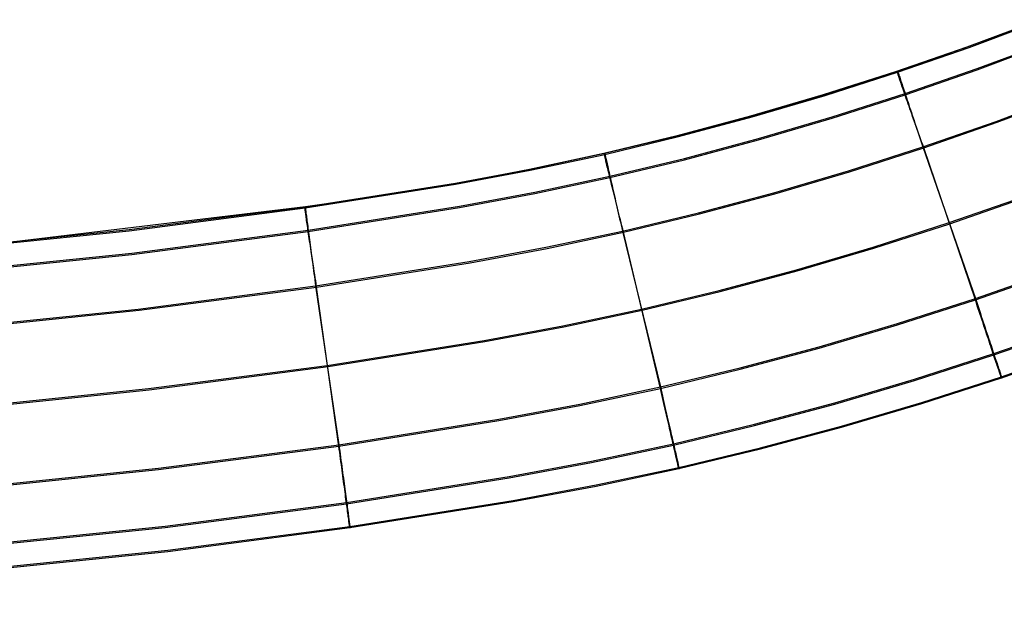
# Model space of a CAD drawing. Header units: millimetres. Extents: x 119 to 175.9, y -203.1 to -153.8.
# Tile 181 of 256: x 158 to 161.6, y -202.8 to -200.7. Entities that reach past the tile are written whole.
import ezdxf

# ---------------------------------------------------------------- set-up
doc = ezdxf.new("R2010")
doc.units = ezdxf.units.MM
doc.header["$MEASUREMENT"] = 0
doc.layers.add('Layer 01', color=5, linetype='Continuous', true_color=0x0000ff)

msp = doc.modelspace()

# ---------------------------------------------------------------- linework, layer by layer
at = {"layer": 'Layer 01'}
for p, q in [((161.7005, -200.6926, 34.949), (161.4407, -200.7891, 34.9491)), ((161.4489, -200.7858, 34.9237), (161.7089, -200.6888, 34.9236)), ((161.4491, -200.7899, 31.7276), (161.7091, -200.6929, 31.7274)), ((161.4783, -200.8671, 35.185), (161.7402, -200.7694, 35.1849)), ((161.4407, -200.7891, 34.9491), (161.1787, -200.8795, 34.9492)), ((161.1868, -200.8768, 34.9238), (161.4489, -200.7858, 34.9237)), ((161.1869, -200.8809, 31.7277), (161.4491, -200.7899, 31.7276)), ((161.478, -200.8717, 31.4668), (161.74, -200.7739, 31.4667)), ((161.1787, -200.8795, 34.9492), (160.9146, -200.9636, 34.9493)), ((160.9216, -200.9619, 34.9239), (161.1868, -200.8768, 34.9238)), ((160.9218, -200.966, 31.7278), (161.1869, -200.8809, 31.7277)), ((161.1862, -200.8798, 31.6923), (161.1863, -200.8797, 31.7041)), ((161.1862, -200.8802, 31.6806), (161.1862, -200.8798, 31.6923)), ((161.1864, -200.8809, 31.6688), (161.1862, -200.8802, 31.6806)), ((161.1863, -200.8754, 34.9474), (161.1863, -200.8753, 34.9592)), ((161.1863, -200.8753, 34.9592), (161.1864, -200.8756, 34.9711)), ((161.1865, -200.8759, 34.9356), (161.1863, -200.8754, 34.9474)), ((161.1863, -200.8797, 31.7041), (161.1866, -200.8801, 31.7159)), ((161.1864, -200.8756, 34.9711), (161.1866, -200.8762, 34.9829)), ((161.1867, -200.8821, 31.6571), (161.1864, -200.8809, 31.6688)), ((161.1868, -200.8768, 34.9238), (161.1865, -200.8759, 34.9356)), ((161.1866, -200.8762, 34.9829), (161.187, -200.8773, 34.9946)), ((161.1866, -200.8801, 31.7159), (161.1869, -200.8809, 31.7277)), ((161.1869, -200.8809, 31.7277), (161.1868, -200.8768, 34.9238)), ((161.187, -200.8773, 34.9946), (161.1875, -200.8787, 35.0064)), ((161.1875, -200.8787, 35.0064), (161.1881, -200.8806, 35.018)), ((161.1881, -200.8806, 35.018), (161.1888, -200.8828, 35.0296)), ((161.2139, -200.9633, 31.4669), (161.478, -200.8717, 31.4668)), ((161.2141, -200.9588, 35.1851), (161.4783, -200.8671, 35.185)), ((161.1872, -200.8836, 31.6454), (161.1867, -200.8821, 31.6571)), ((161.1877, -200.8856, 31.6338), (161.1872, -200.8836, 31.6454)), ((161.1885, -200.8879, 31.6222), (161.1877, -200.8856, 31.6338)), ((161.1893, -200.8905, 31.6108), (161.1885, -200.8879, 31.6222)), ((161.1888, -200.8828, 35.0296), (161.1897, -200.8854, 35.0411)), ((161.1903, -200.8936, 31.5994), (161.1893, -200.8905, 31.6108)), ((161.1897, -200.8854, 35.0411), (161.1907, -200.8884, 35.0525)), ((161.1914, -200.897, 31.5882), (161.1903, -200.8936, 31.5994)), ((161.1907, -200.8884, 35.0525), (161.1918, -200.8917, 35.0638)), ((161.1927, -200.9007, 31.5771), (161.1914, -200.897, 31.5882)), ((161.1918, -200.8917, 35.0638), (161.193, -200.8954, 35.075)), ((161.194, -200.9049, 31.5661), (161.1927, -200.9007, 31.5771)), ((161.193, -200.8954, 35.075), (161.1944, -200.8995, 35.086)), ((161.1955, -200.9093, 31.5553), (161.194, -200.9049, 31.5661)), ((161.1944, -200.8995, 35.086), (161.1959, -200.904, 35.0969)), ((161.1972, -200.9142, 31.5447), (161.1955, -200.9093, 31.5553)), ((161.1959, -200.904, 35.0969), (161.1975, -200.9088, 35.1076)), ((161.1989, -200.9193, 31.5342), (161.1972, -200.9142, 31.5447)), ((161.1975, -200.9088, 35.1076), (161.1992, -200.9139, 35.1181)), ((161.1992, -200.9139, 35.1181), (161.201, -200.9194, 35.1284)), ((161.2008, -200.9248, 31.524), (161.1989, -200.9193, 31.5342)), ((161.2028, -200.9307, 31.5139), (161.2008, -200.9248, 31.524)), ((161.201, -200.9194, 35.1284), (161.203, -200.9253, 35.1385)), ((161.2049, -200.9368, 31.5041), (161.2028, -200.9307, 31.5139)), ((161.203, -200.9253, 35.1385), (161.205, -200.9314, 35.1484)), ((161.2071, -200.9433, 31.4945), (161.2049, -200.9368, 31.5041)), ((161.205, -200.9314, 35.1484), (161.2072, -200.9379, 35.158)), ((161.2095, -200.9501, 31.4851), (161.2071, -200.9433, 31.4945)), ((161.2072, -200.9379, 35.158), (161.2094, -200.9447, 35.1674)), ((161.2094, -200.9447, 35.1674), (161.2118, -200.9518, 35.1766)), ((161.2119, -200.9572, 31.476), (161.2095, -200.9501, 31.4851)), ((161.2118, -200.9518, 35.1766), (161.2143, -200.9592, 35.1855)), ((160.9146, -200.9636, 34.9493), (160.6486, -201.0414, 34.9494)), ((160.6545, -201.0406, 34.924), (160.9216, -200.9619, 34.9239)), ((160.6547, -201.0446, 31.7279), (160.9218, -200.966, 31.7278)), ((160.9468, -201.0491, 31.4671), (161.2139, -200.9633, 31.4669)), ((160.947, -201.0446, 35.1853), (161.2141, -200.9588, 35.1851)), ((161.2145, -200.9645, 31.4672), (161.2119, -200.9572, 31.476)), ((161.2143, -200.9592, 35.1855), (161.2168, -200.9669, 35.1941)), ((161.2171, -200.9722, 31.4586), (161.2145, -200.9645, 31.4672)), ((161.2168, -200.9669, 35.1941), (161.2195, -200.9749, 35.2024)), ((161.2199, -200.9801, 31.4503), (161.2171, -200.9722, 31.4586)), ((161.2195, -200.9749, 35.2024), (161.2222, -200.9831, 35.2104)), ((161.2227, -200.9883, 31.4423), (161.2199, -200.9801, 31.4503)), ((161.2222, -200.9831, 35.2104), (161.225, -200.9917, 35.2181)), ((161.2257, -200.9967, 31.4346), (161.2227, -200.9883, 31.4423)), ((161.5477, -201.0606, 35.2933), (161.8143, -200.961, 35.2932)), ((161.5512, -201.0639, 31.3591), (161.8178, -200.9643, 31.359)), ((161.225, -200.9917, 35.2181), (161.2279, -201.0004, 35.2255)), ((161.2287, -201.0054, 31.4273), (161.2257, -200.9967, 31.4346)), ((161.2279, -201.0004, 35.2255), (161.2309, -201.0094, 35.2326)), ((161.2319, -201.0143, 31.4202), (161.2287, -201.0054, 31.4273)), ((161.2309, -201.0094, 35.2326), (161.234, -201.0186, 35.2393)), ((161.2351, -201.0235, 31.4135), (161.2319, -201.0143, 31.4202)), ((161.234, -201.0186, 35.2393), (161.2371, -201.0281, 35.2457)), ((161.2383, -201.0328, 31.4071), (161.2351, -201.0235, 31.4135)), ((160.6486, -201.0414, 34.9494), (160.3808, -201.1129, 34.9495)), ((160.3856, -201.1124, 34.9241), (160.6545, -201.0406, 34.924)), ((160.3857, -201.1165, 31.728), (160.6547, -201.0446, 31.7279)), ((160.6778, -201.1283, 31.4672), (160.9468, -201.0491, 31.4671)), ((160.678, -201.1238, 35.1854), (160.947, -201.0446, 35.1853)), ((161.2371, -201.0281, 35.2457), (161.2403, -201.0377, 35.2518)), ((161.2417, -201.0424, 31.4011), (161.2383, -201.0328, 31.4071)), ((161.2403, -201.0377, 35.2518), (161.2436, -201.0476, 35.2575)), ((161.2451, -201.0521, 31.3954), (161.2417, -201.0424, 31.4011)), ((161.2436, -201.0476, 35.2575), (161.2469, -201.0576, 35.2628)), ((161.2486, -201.062, 31.3901), (161.2451, -201.0521, 31.3954)), ((161.2469, -201.0576, 35.2628), (161.2503, -201.0678, 35.2678)), ((161.2789, -201.1539, 35.2934), (161.5477, -201.0606, 35.2933)), ((161.2522, -201.0721, 31.3851), (161.2486, -201.062, 31.3901)), ((161.2503, -201.0678, 35.2678), (161.2537, -201.0781, 35.2723)), ((161.2558, -201.0824, 31.3805), (161.2522, -201.0721, 31.3851)), ((161.2537, -201.0781, 35.2723), (161.2572, -201.0886, 35.2765)), ((161.2595, -201.0927, 31.3763), (161.2558, -201.0824, 31.3805)), ((161.2572, -201.0886, 35.2765), (161.2608, -201.0992, 35.2803)), ((161.2632, -201.1033, 31.3725), (161.2595, -201.0927, 31.3763)), ((161.2824, -201.1573, 31.3592), (161.5512, -201.0639, 31.3591)), ((160.3808, -201.1129, 34.9495), (160.1114, -201.178, 34.9496)), ((160.1149, -201.1772, 34.9242), (160.3856, -201.1124, 34.9241)), ((160.115, -201.1813, 31.7281), (160.3857, -201.1165, 31.728)), ((160.4068, -201.2007, 31.4672), (160.6778, -201.1283, 31.4672)), ((160.407, -201.1962, 35.1854), (160.678, -201.1238, 35.1854)), ((161.2608, -201.0992, 35.2803), (161.2643, -201.11, 35.2838)), ((161.267, -201.1139, 31.369), (161.2632, -201.1033, 31.3725)), ((161.2643, -201.11, 35.2838), (161.2679, -201.1208, 35.2868)), ((161.2708, -201.1246, 31.366), (161.267, -201.1139, 31.369)), ((161.2679, -201.1208, 35.2868), (161.2716, -201.1318, 35.2894)), ((161.2747, -201.1354, 31.3633), (161.2708, -201.1246, 31.366)), ((161.2716, -201.1318, 35.2894), (161.2752, -201.1428, 35.2916)), ((161.0072, -201.2412, 35.2936), (161.2789, -201.1539, 35.2934)), ((161.0108, -201.2447, 31.3593), (161.2824, -201.1573, 31.3592)), ((161.2785, -201.1463, 31.3611), (161.2747, -201.1354, 31.3633)), ((161.2752, -201.1428, 35.2916), (161.2789, -201.1539, 35.2934)), ((161.2824, -201.1573, 31.3592), (161.2785, -201.1463, 31.3611)), ((161.2789, -201.1539, 35.2934), (161.4713, -201.7081, 35.2941)), ((161.4714, -201.7132, 31.36), (161.2824, -201.1573, 31.3592)), ((160.1114, -201.178, 34.9496), (159.8405, -201.2367, 34.9497)), ((159.8426, -201.2349, 34.9243), (160.1149, -201.1772, 34.9242)), ((159.8427, -201.239, 31.7281), (160.115, -201.1813, 31.7281)), ((160.1144, -201.1802, 31.6927), (160.1145, -201.1801, 31.7045)), ((160.1144, -201.1806, 31.6809), (160.1144, -201.1802, 31.6927)), ((160.1145, -201.1813, 31.6692), (160.1144, -201.1806, 31.6809)), ((160.1146, -201.1758, 34.9478), (160.1145, -201.1757, 34.9596)), ((160.1145, -201.1757, 34.9596), (160.1146, -201.176, 34.9714)), ((160.1145, -201.1801, 31.7045), (160.1147, -201.1805, 31.7163)), ((160.1147, -201.1825, 31.6574), (160.1145, -201.1813, 31.6692)), ((160.1147, -201.1763, 34.936), (160.1146, -201.1758, 34.9478)), ((160.1146, -201.176, 34.9714), (160.1148, -201.1767, 34.9833)), ((160.1149, -201.1772, 34.9242), (160.1147, -201.1763, 34.936)), ((160.1147, -201.1805, 31.7163), (160.115, -201.1813, 31.7281)), ((160.115, -201.1841, 31.6458), (160.1147, -201.1825, 31.6574)), ((160.1148, -201.1767, 34.9833), (160.115, -201.1778, 34.995)), ((160.115, -201.1813, 31.7281), (160.1149, -201.1772, 34.9242)), ((160.115, -201.1778, 34.995), (160.1154, -201.1792, 35.0068)), ((160.1154, -201.1861, 31.6341), (160.115, -201.1841, 31.6458)), ((160.1154, -201.1792, 35.0068), (160.1158, -201.1811, 35.0184)), ((160.1159, -201.1884, 31.6226), (160.1154, -201.1861, 31.6341)), ((160.1158, -201.1811, 35.0184), (160.1163, -201.1834, 35.03)), ((160.1165, -201.1912, 31.6111), (160.1159, -201.1884, 31.6226)), ((160.1163, -201.1834, 35.03), (160.1169, -201.1861, 35.0415)), ((160.1172, -201.1943, 31.5998), (160.1165, -201.1912, 31.6111)), ((160.1169, -201.1861, 35.0415), (160.1177, -201.1891, 35.0529)), ((160.118, -201.1978, 31.5886), (160.1172, -201.1943, 31.5998)), ((160.1177, -201.1891, 35.0529), (160.1184, -201.1926, 35.0642)), ((160.1189, -201.2017, 31.5775), (160.118, -201.1978, 31.5886)), ((160.1184, -201.1926, 35.0642), (160.1193, -201.1964, 35.0754)), ((160.1198, -201.2059, 31.5665), (160.1189, -201.2017, 31.5775)), ((160.1193, -201.1964, 35.0754), (160.1203, -201.2006, 35.0864)), ((160.1203, -201.2006, 35.0864), (160.1213, -201.2051, 35.0973)), ((160.1213, -201.2051, 35.0973), (160.1225, -201.2101, 35.1079)), ((160.1341, -201.266, 31.4673), (160.4068, -201.2007, 31.4672)), ((160.1343, -201.2615, 35.1855), (160.407, -201.1962, 35.1854)), ((159.8405, -201.2367, 34.9497), (159.5683, -201.2889, 34.9497)), ((159.569, -201.2861, 34.9243), (159.8426, -201.2349, 34.9243)), ((159.5691, -201.2902, 31.7282), (159.8427, -201.239, 31.7281)), ((160.1209, -201.2105, 31.5557), (160.1198, -201.2059, 31.5665)), ((160.1221, -201.2155, 31.5451), (160.1209, -201.2105, 31.5557)), ((160.1233, -201.2208, 31.5346), (160.1221, -201.2155, 31.5451)), ((160.1225, -201.2101, 35.1079), (160.1237, -201.2154, 35.1184)), ((160.1247, -201.2264, 31.5244), (160.1233, -201.2208, 31.5346)), ((160.1237, -201.2154, 35.1184), (160.125, -201.221, 35.1288)), ((160.1261, -201.2324, 31.5143), (160.1247, -201.2264, 31.5244)), ((160.125, -201.221, 35.1288), (160.1264, -201.227, 35.1389)), ((160.1276, -201.2388, 31.5045), (160.1261, -201.2324, 31.5143)), ((160.1264, -201.227, 35.1389), (160.1278, -201.2334, 35.1487)), ((160.1292, -201.2454, 31.4949), (160.1276, -201.2388, 31.5045)), ((160.1278, -201.2334, 35.1487), (160.1293, -201.24, 35.1584)), ((160.1293, -201.24, 35.1584), (160.1309, -201.247, 35.1678)), ((160.7336, -201.3218, 35.2937), (161.0072, -201.2412, 35.2936)), ((159.8595, -201.3241, 31.4674), (160.1341, -201.266, 31.4673)), ((159.8597, -201.3196, 35.1856), (160.1343, -201.2615, 35.1855)), ((160.1309, -201.2524, 31.4855), (160.1292, -201.2454, 31.4949)), ((160.1309, -201.247, 35.1678), (160.1326, -201.2543, 35.177)), ((160.1327, -201.2597, 31.4764), (160.1309, -201.2524, 31.4855)), ((160.1326, -201.2543, 35.177), (160.1344, -201.2619, 35.1858)), ((160.1345, -201.2672, 31.4676), (160.1327, -201.2597, 31.4764)), ((160.1344, -201.2619, 35.1858), (160.1362, -201.2698, 35.1945)), ((160.1364, -201.2751, 31.459), (160.1345, -201.2672, 31.4676)), ((160.1362, -201.2698, 35.1945), (160.138, -201.278, 35.2028)), ((160.1384, -201.2833, 31.4507), (160.1364, -201.2751, 31.459)), ((160.7372, -201.3253, 31.3594), (161.0108, -201.2447, 31.3593)), ((159.0189, -201.3732, 34.9244), (159.569, -201.2861, 34.9243)), ((159.0191, -201.3773, 31.7283), (159.5691, -201.2902, 31.7282)), ((159.5683, -201.2889, 34.9497), (159.2949, -201.3345, 34.9498)), ((160.138, -201.278, 35.2028), (160.14, -201.2865, 35.2108)), ((160.1405, -201.2917, 31.4427), (160.1384, -201.2833, 31.4507)), ((160.14, -201.2865, 35.2108), (160.142, -201.2952, 35.2185)), ((160.1426, -201.3004, 31.435), (160.1405, -201.2917, 31.4427)), ((160.142, -201.2952, 35.2185), (160.144, -201.3042, 35.2259)), ((160.1448, -201.3093, 31.4277), (160.1426, -201.3004, 31.435)), ((160.144, -201.3042, 35.2259), (160.1462, -201.3135, 35.233)), ((160.1471, -201.3185, 31.4206), (160.1448, -201.3093, 31.4277)), ((160.1462, -201.3135, 35.233), (160.1483, -201.3229, 35.2397)), ((159.2949, -201.3345, 34.9498), (159.0205, -201.3736, 34.9498)), ((159.5837, -201.3757, 31.4675), (159.8595, -201.3241, 31.4674)), ((159.5839, -201.3712, 35.1857), (159.8597, -201.3196, 35.1856)), ((160.1494, -201.3279, 31.4139), (160.1471, -201.3185, 31.4206)), ((160.1483, -201.3229, 35.2397), (160.1505, -201.3326, 35.2461)), ((160.1518, -201.3375, 31.4075), (160.1494, -201.3279, 31.4139)), ((160.1505, -201.3326, 35.2461), (160.1528, -201.3425, 35.2522)), ((160.1542, -201.3473, 31.4015), (160.1518, -201.3375, 31.4075)), ((160.1528, -201.3425, 35.2522), (160.1551, -201.3526, 35.2579)), ((160.1567, -201.3573, 31.3958), (160.1542, -201.3473, 31.4015)), ((160.4579, -201.3954, 35.2938), (160.7336, -201.3218, 35.2937)), ((160.4616, -201.3991, 31.3595), (160.7372, -201.3253, 31.3594)), ((161.3751, -201.431, 35.294), (161.6505, -201.3352, 35.2939)), ((161.3778, -201.4349, 31.3596), (161.6532, -201.3391, 31.3595)), ((159.0205, -201.3736, 34.9498), (157.7364, -201.5277, 34.95)), ((158.3755, -201.4566, 34.9245), (159.0189, -201.3732, 34.9244)), ((158.3757, -201.4607, 31.7284), (159.0191, -201.3773, 31.7283)), ((159.0185, -201.3765, 31.6812), (159.0186, -201.3761, 31.693)), ((159.0186, -201.3773, 31.6694), (159.0185, -201.3765, 31.6812)), ((159.0186, -201.3761, 31.693), (159.0187, -201.3761, 31.7048)), ((159.0186, -201.3785, 31.6577), (159.0186, -201.3773, 31.6694)), ((159.0188, -201.38, 31.646), (159.0186, -201.3785, 31.6577)), ((159.0187, -201.3717, 34.948), (159.0187, -201.3716, 34.9599)), ((159.0187, -201.3716, 34.9599), (159.0188, -201.3719, 34.9717)), ((159.0188, -201.3723, 34.9362), (159.0187, -201.3717, 34.948)), ((159.0187, -201.3761, 31.7048), (159.0188, -201.3765, 31.7165)), ((159.0188, -201.3719, 34.9717), (159.0188, -201.3726, 34.9835)), ((159.0189, -201.3732, 34.9244), (159.0188, -201.3723, 34.9362)), ((159.0188, -201.3726, 34.9835), (159.019, -201.3737, 34.9953)), ((159.0188, -201.3765, 31.7165), (159.0191, -201.3773, 31.7283)), ((159.019, -201.382, 31.6344), (159.0188, -201.38, 31.646)), ((159.0191, -201.3773, 31.7283), (159.0189, -201.3732, 34.9244)), ((159.019, -201.3737, 34.9953), (159.0192, -201.3752, 35.007)), ((159.0193, -201.3844, 31.6229), (159.019, -201.382, 31.6344)), ((159.0192, -201.3752, 35.007), (159.0195, -201.3771, 35.0187)), ((159.0196, -201.3872, 31.6114), (159.0193, -201.3844, 31.6229)), ((159.0195, -201.3771, 35.0187), (159.0198, -201.3794, 35.0303)), ((159.0198, -201.3794, 35.0303), (159.0201, -201.3822, 35.0418)), ((159.0201, -201.3822, 35.0418), (159.0205, -201.3853, 35.0532)), ((159.0205, -201.3853, 35.0532), (159.021, -201.3888, 35.0645)), ((159.0302, -201.4633, 31.4676), (159.5837, -201.3757, 31.4675)), ((159.0303, -201.4588, 35.1858), (159.5839, -201.3712, 35.1857)), ((160.1551, -201.3526, 35.2579), (160.1575, -201.3629, 35.2632)), ((160.1592, -201.3676, 31.3905), (160.1567, -201.3573, 31.3958)), ((160.1575, -201.3629, 35.2632), (160.1599, -201.3734, 35.2682)), ((160.1618, -201.3779, 31.3855), (160.1592, -201.3676, 31.3905)), ((160.1599, -201.3734, 35.2682), (160.1623, -201.384, 35.2727)), ((160.1645, -201.3885, 31.3809), (160.1618, -201.3779, 31.3855)), ((160.1623, -201.384, 35.2727), (160.1648, -201.3948, 35.2769)), ((159.02, -201.3904, 31.6001), (159.0196, -201.3872, 31.6114)), ((159.0205, -201.3939, 31.5888), (159.02, -201.3904, 31.6001)), ((159.021, -201.3979, 31.5777), (159.0205, -201.3939, 31.5888)), ((159.021, -201.3888, 35.0645), (159.0215, -201.3926, 35.0756)), ((159.0216, -201.4022, 31.5668), (159.021, -201.3979, 31.5777)), ((159.0215, -201.3926, 35.0756), (159.0221, -201.3969, 35.0866)), ((159.0222, -201.4069, 31.556), (159.0216, -201.4022, 31.5668)), ((159.0221, -201.3969, 35.0866), (159.0227, -201.4016, 35.0975)), ((159.0229, -201.4119, 31.5453), (159.0222, -201.4069, 31.556)), ((159.0227, -201.4016, 35.0975), (159.0234, -201.4066, 35.1082)), ((159.0237, -201.4173, 31.5349), (159.0229, -201.4119, 31.5453)), ((159.0234, -201.4066, 35.1082), (159.0241, -201.412, 35.1187)), ((159.0245, -201.4231, 31.5246), (159.0237, -201.4173, 31.5349)), ((159.0241, -201.412, 35.1187), (159.0249, -201.4177, 35.129)), ((159.0249, -201.4177, 35.129), (159.0257, -201.4238, 35.1391)), ((160.1671, -201.3992, 31.3767), (160.1645, -201.3885, 31.3809)), ((160.1648, -201.3948, 35.2769), (160.1673, -201.4057, 35.2807)), ((160.1698, -201.41, 31.3729), (160.1671, -201.3992, 31.3767)), ((160.1673, -201.4057, 35.2807), (160.1698, -201.4168, 35.2842)), ((160.1726, -201.4209, 31.3694), (160.1698, -201.41, 31.3729)), ((160.1698, -201.4168, 35.2842), (160.1724, -201.4279, 35.2872)), ((160.1754, -201.432, 31.3664), (160.1726, -201.4209, 31.3694)), ((160.1801, -201.4619, 35.2938), (160.4579, -201.3954, 35.2938)), ((160.1838, -201.4656, 31.3596), (160.4616, -201.3991, 31.3595)), ((156.4391, -201.6544, 34.9248), (158.3755, -201.4566, 34.9245)), ((159.0254, -201.4292, 31.5146), (159.0245, -201.4231, 31.5246)), ((159.0263, -201.4356, 31.5047), (159.0254, -201.4292, 31.5146)), ((159.0257, -201.4238, 35.1391), (159.0265, -201.4302, 35.149)), ((159.0273, -201.4424, 31.4951), (159.0263, -201.4356, 31.5047)), ((159.0265, -201.4302, 35.149), (159.0274, -201.437, 35.1586)), ((159.0283, -201.4495, 31.4858), (159.0273, -201.4424, 31.4951)), ((159.0274, -201.437, 35.1586), (159.0284, -201.4441, 35.1681)), ((159.0294, -201.4569, 31.4767), (159.0283, -201.4495, 31.4858)), ((159.0284, -201.4441, 35.1681), (159.0294, -201.4516, 35.1772)), ((159.0294, -201.4516, 35.1772), (159.0304, -201.4593, 35.1861)), ((159.0305, -201.4646, 31.4678), (159.0294, -201.4569, 31.4767)), ((160.1724, -201.4279, 35.2872), (160.1749, -201.4392, 35.2898)), ((160.1749, -201.4392, 35.2898), (160.1775, -201.4505, 35.292)), ((160.1781, -201.4431, 31.3637), (160.1754, -201.432, 31.3664)), ((160.1775, -201.4505, 35.292), (160.1801, -201.4619, 35.2938)), ((160.181, -201.4543, 31.3615), (160.1781, -201.4431, 31.3637)), ((160.1838, -201.4656, 31.3596), (160.181, -201.4543, 31.3615)), ((161.0968, -201.5206, 35.2941), (161.3751, -201.431, 35.294)), ((161.0996, -201.5245, 31.3597), (161.3778, -201.4349, 31.3596)), ((156.4392, -201.6585, 31.7287), (158.3757, -201.4607, 31.7284)), ((158.3851, -201.547, 31.4677), (159.0302, -201.4633, 31.4676)), ((158.3853, -201.5425, 35.1859), (159.0303, -201.4588, 35.1858)), ((159.0304, -201.4593, 35.1861), (159.0315, -201.4673, 35.1947)), ((159.0317, -201.4726, 31.4593), (159.0305, -201.4646, 31.4678)), ((159.0315, -201.4673, 35.1947), (159.0326, -201.4757, 35.203)), ((159.0329, -201.4809, 31.451), (159.0317, -201.4726, 31.4593)), ((159.0326, -201.4757, 35.203), (159.0337, -201.4843, 35.211)), ((159.0342, -201.4895, 31.443), (159.0329, -201.4809, 31.451)), ((159.0337, -201.4843, 35.211), (159.0349, -201.4932, 35.2188)), ((159.0355, -201.4983, 31.4353), (159.0342, -201.4895, 31.443)), ((159.0349, -201.4932, 35.2188), (159.0361, -201.5023, 35.2262)), ((159.9003, -201.521, 35.2939), (160.1801, -201.4619, 35.2938)), ((159.9041, -201.5249, 31.3597), (160.1838, -201.4656, 31.3596)), ((160.1801, -201.4619, 35.2938), (160.3189, -202.0319, 35.2945)), ((160.3189, -202.037, 31.3604), (160.1838, -201.4656, 31.3596)), ((159.0369, -201.5074, 31.4279), (159.0355, -201.4983, 31.4353)), ((159.0361, -201.5023, 35.2262), (159.0374, -201.5117, 35.2332)), ((159.0383, -201.5168, 31.4209), (159.0369, -201.5074, 31.4279)), ((159.0374, -201.5117, 35.2332), (159.0386, -201.5213, 35.24)), ((159.0397, -201.5264, 31.4141), (159.0383, -201.5168, 31.4209)), ((159.0386, -201.5213, 35.24), (159.0399, -201.5312, 35.2464)), ((159.0412, -201.5362, 31.4078), (159.0397, -201.5264, 31.4141)), ((159.6193, -201.5736, 35.294), (159.9003, -201.521, 35.2939)), ((159.6231, -201.5775, 31.3597), (159.9041, -201.5249, 31.3597)), ((160.8167, -201.6032, 35.2942), (161.0968, -201.5206, 35.2941)), ((160.8195, -201.6072, 31.3598), (161.0996, -201.5245, 31.3597)), ((156.4463, -201.745, 31.4679), (158.3851, -201.547, 31.4677)), ((156.4465, -201.7405, 35.1861), (158.3853, -201.5425, 35.1859)), ((159.0399, -201.5312, 35.2464), (159.0413, -201.5413, 35.2524)), ((159.0427, -201.5462, 31.4017), (159.0412, -201.5362, 31.4078)), ((159.0413, -201.5413, 35.2524), (159.0426, -201.5515, 35.2581)), ((159.0426, -201.5515, 35.2581), (159.044, -201.562, 35.2635)), ((159.0442, -201.5564, 31.396), (159.0427, -201.5462, 31.4017)), ((159.044, -201.562, 35.2635), (159.0454, -201.5727, 35.2684)), ((159.0458, -201.5668, 31.3907), (159.0442, -201.5564, 31.396)), ((159.0454, -201.5727, 35.2684), (159.0469, -201.5835, 35.273)), ((159.0474, -201.5774, 31.3858), (159.0458, -201.5668, 31.3907)), ((159.0469, -201.5835, 35.273), (159.0483, -201.5944, 35.2772)), ((159.0491, -201.5881, 31.3812), (159.0474, -201.5774, 31.3858)), ((159.0483, -201.5944, 35.2772), (159.0498, -201.6055, 35.281)), ((159.0507, -201.599, 31.377), (159.0491, -201.5881, 31.3812)), ((159.0524, -201.61, 31.3731), (159.0507, -201.599, 31.377)), ((159.0574, -201.6626, 35.2941), (159.6193, -201.5736, 35.294)), ((159.0612, -201.6667, 31.3599), (159.6231, -201.5775, 31.3597)), ((159.0498, -201.6055, 35.281), (159.0513, -201.6168, 35.2844)), ((159.0513, -201.6168, 35.2844), (159.0528, -201.6281, 35.2874)), ((159.0541, -201.6212, 31.3697), (159.0524, -201.61, 31.3731)), ((159.0528, -201.6281, 35.2874), (159.0543, -201.6395, 35.2901)), ((159.0559, -201.6324, 31.3666), (159.0541, -201.6212, 31.3697)), ((159.0576, -201.6438, 31.364), (159.0559, -201.6324, 31.3666)), ((160.5343, -201.6787, 35.2943), (160.8167, -201.6032, 35.2942)), ((160.5371, -201.6828, 31.3599), (160.8195, -201.6072, 31.3598)), ((161.4713, -201.7081, 35.2941), (161.7534, -201.6099, 35.294)), ((161.4714, -201.7132, 31.36), (161.7534, -201.6149, 31.3598)), ((158.4084, -201.7468, 35.2942), (159.0574, -201.6626, 35.2941)), ((158.4122, -201.751, 31.36), (159.0612, -201.6667, 31.3599)), ((159.0543, -201.6395, 35.2901), (159.0558, -201.651, 35.2923)), ((159.0558, -201.651, 35.2923), (159.0574, -201.6626, 35.2941)), ((159.0574, -201.6626, 35.2941), (159.1426, -202.2431, 35.2948)), ((159.0594, -201.6552, 31.3617), (159.0576, -201.6438, 31.364)), ((159.0612, -201.6667, 31.3599), (159.0594, -201.6552, 31.3617)), ((159.1426, -202.2481, 31.3606), (159.0612, -201.6667, 31.3599)), ((160.2495, -201.7469, 35.2944), (160.5343, -201.6787, 35.2943)), ((160.2523, -201.7511, 31.36), (160.5371, -201.6828, 31.3599)), ((161.1866, -201.7999, 35.2942), (161.4713, -201.7081, 35.2941)), ((161.4713, -201.7081, 35.2941), (161.475, -201.7192, 35.2927)), ((161.1866, -201.805, 31.3601), (161.4714, -201.7132, 31.36)), ((161.475, -201.724, 31.3613), (161.4714, -201.7132, 31.36)), ((161.475, -201.7192, 35.2927), (161.4787, -201.7303, 35.291)), ((161.4785, -201.7348, 31.363), (161.475, -201.724, 31.3613)), ((161.4821, -201.7456, 31.3652), (161.4785, -201.7348, 31.363)), ((161.4787, -201.7303, 35.291), (161.4823, -201.7412, 35.2888)), ((161.4857, -201.7562, 31.3677), (161.4821, -201.7456, 31.3652)), ((161.4823, -201.7412, 35.2888), (161.486, -201.7521, 35.2862)), ((156.4641, -201.9454, 35.2945), (158.4084, -201.7468, 35.2942)), ((156.4679, -201.9496, 31.3602), (158.4122, -201.751, 31.36)), ((159.9622, -201.8077, 35.2945), (160.2495, -201.7469, 35.2944)), ((159.965, -201.8119, 31.3601), (160.2523, -201.7511, 31.36)), ((161.4892, -201.7668, 31.3706), (161.4857, -201.7562, 31.3677)), ((161.486, -201.7521, 35.2862), (161.4896, -201.7629, 35.2832)), ((161.4926, -201.7772, 31.3738), (161.4892, -201.7668, 31.3706)), ((161.4896, -201.7629, 35.2832), (161.4931, -201.7736, 35.2798)), ((161.4961, -201.7876, 31.3775), (161.4926, -201.7772, 31.3738)), ((161.4931, -201.7736, 35.2798), (161.4966, -201.7841, 35.276)), ((159.6737, -201.8617, 35.2946), (159.9622, -201.8077, 35.2945)), ((159.6766, -201.866, 31.3601), (159.965, -201.8119, 31.3601)), ((160.8999, -201.8846, 35.2943), (161.1866, -201.7999, 35.2942)), ((160.8999, -201.8897, 31.3602), (161.1866, -201.805, 31.3601)), ((161.4995, -201.7978, 31.3815), (161.4961, -201.7876, 31.3775)), ((161.4966, -201.7841, 35.276), (161.5001, -201.7946, 35.2719)), ((161.5028, -201.8079, 31.3859), (161.4995, -201.7978, 31.3815)), ((161.5001, -201.7946, 35.2719), (161.5036, -201.8049, 35.2673)), ((161.5062, -201.8178, 31.3906), (161.5028, -201.8079, 31.3859)), ((161.5036, -201.8049, 35.2673), (161.5069, -201.815, 35.2624)), ((161.5094, -201.8276, 31.3957), (161.5062, -201.8178, 31.3906)), ((161.5069, -201.815, 35.2624), (161.5102, -201.825, 35.2571)), ((161.5384, -201.9148, 31.4655), (161.8253, -201.8148, 31.4653)), ((161.5386, -201.91, 35.1887), (161.8255, -201.81, 35.1885)), ((161.5126, -201.8372, 31.4012), (161.5094, -201.8276, 31.3957)), ((161.5102, -201.825, 35.2571), (161.5135, -201.8348, 35.2514)), ((161.5157, -201.8467, 31.407), (161.5126, -201.8372, 31.4012)), ((161.5135, -201.8348, 35.2514), (161.5167, -201.8444, 35.2454)), ((161.5188, -201.8559, 31.4131), (161.5157, -201.8467, 31.407)), ((161.5167, -201.8444, 35.2454), (161.5198, -201.8537, 35.2391)), ((161.5198, -201.8537, 35.2391), (161.5229, -201.8629, 35.2324)), ((159.0999, -201.9528, 35.2947), (159.6737, -201.8617, 35.2946)), ((159.1028, -201.9573, 31.3603), (159.6766, -201.866, 31.3601)), ((160.6108, -201.962, 35.2944), (160.8999, -201.8846, 35.2943)), ((160.6108, -201.9671, 31.3603), (160.8999, -201.8897, 31.3602)), ((161.5218, -201.8649, 31.4196), (161.5188, -201.8559, 31.4131)), ((161.5248, -201.8737, 31.4263), (161.5218, -201.8649, 31.4196)), ((161.5229, -201.8629, 35.2324), (161.5259, -201.8719, 35.2253)), ((161.5276, -201.8823, 31.4334), (161.5248, -201.8737, 31.4263)), ((161.5259, -201.8719, 35.2253), (161.5288, -201.8806, 35.218)), ((161.5304, -201.8907, 31.4408), (161.5276, -201.8823, 31.4334)), ((161.5288, -201.8806, 35.218), (161.5316, -201.889, 35.2103)), ((161.5316, -201.889, 35.2103), (161.5343, -201.8972, 35.2023)), ((161.2489, -202.0082, 31.4656), (161.5384, -201.9148, 31.4655)), ((161.2491, -202.0034, 35.1888), (161.5386, -201.91, 35.1887)), ((161.5331, -201.8988, 31.4485), (161.5304, -201.8907, 31.4408)), ((161.5357, -201.9067, 31.4565), (161.5331, -201.8988, 31.4485)), ((161.5343, -201.8972, 35.2023), (161.5369, -201.9052, 35.1941)), ((161.5382, -201.9143, 31.4648), (161.5357, -201.9067, 31.4565)), ((161.5369, -201.9052, 35.1941), (161.5395, -201.9128, 35.1855)), ((161.5407, -201.9216, 31.4733), (161.5382, -201.9143, 31.4648)), ((161.5395, -201.9128, 35.1855), (161.5419, -201.9202, 35.1767)), ((161.543, -201.9286, 31.4821), (161.5407, -201.9216, 31.4733)), ((161.5419, -201.9202, 35.1767), (161.5443, -201.9272, 35.1676)), ((161.5664, -201.9986, 31.7291), (161.8553, -201.8979, 31.729)), ((161.5666, -201.9944, 34.9252), (161.8555, -201.8937, 34.9251)), ((158.4453, -202.0379, 35.2948), (159.0999, -201.9528, 35.2947)), ((158.4482, -202.0424, 31.3604), (159.1028, -201.9573, 31.3603)), ((160.3189, -202.0319, 35.2945), (160.6108, -201.962, 35.2944)), ((161.5453, -201.9354, 31.4912), (161.543, -201.9286, 31.4821)), ((161.5443, -201.9272, 35.1676), (161.5465, -201.934, 35.1582)), ((161.5474, -201.9418, 31.5004), (161.5453, -201.9354, 31.4912)), ((161.5465, -201.934, 35.1582), (161.5487, -201.9404, 35.1486)), ((161.5495, -201.948, 31.5099), (161.5474, -201.9418, 31.5004)), ((161.5487, -201.9404, 35.1486), (161.5507, -201.9466, 35.1388)), ((161.5514, -201.9538, 31.5197), (161.5495, -201.948, 31.5099)), ((161.5507, -201.9466, 35.1388), (161.5526, -201.9524, 35.1287)), ((161.5532, -201.9593, 31.5296), (161.5514, -201.9538, 31.5197)), ((161.5526, -201.9524, 35.1287), (161.5545, -201.9578, 35.1185)), ((161.555, -201.9645, 31.5397), (161.5532, -201.9593, 31.5296)), ((161.5545, -201.9578, 35.1185), (161.5562, -201.9629, 35.108)), ((160.3189, -202.037, 31.3604), (160.6108, -201.9671, 31.3603)), ((161.2751, -202.0885, 34.9254), (161.5666, -201.9944, 34.9252)), ((161.5566, -201.9694, 31.55), (161.555, -201.9645, 31.5397)), ((161.5562, -201.9629, 35.108), (161.5577, -201.9677, 35.0974)), ((161.5581, -201.9739, 31.5605), (161.5566, -201.9694, 31.55)), ((161.5577, -201.9677, 35.0974), (161.5592, -201.9721, 35.0866)), ((161.5595, -201.9781, 31.5711), (161.5581, -201.9739, 31.5605)), ((161.5592, -201.9721, 35.0866), (161.5605, -201.9762, 35.0756)), ((161.5608, -201.9819, 31.5819), (161.5595, -201.9781, 31.5711)), ((161.5605, -201.9762, 35.0756), (161.5618, -201.9799, 35.0645)), ((161.5619, -201.9854, 31.5928), (161.5608, -201.9819, 31.5819)), ((161.5618, -201.9799, 35.0645), (161.5629, -201.9832, 35.0533)), ((161.563, -201.9885, 31.6038), (161.5619, -201.9854, 31.5928)), ((161.5629, -201.9832, 35.0533), (161.5638, -201.9861, 35.0419)), ((161.5639, -201.9913, 31.6149), (161.563, -201.9885, 31.6038)), ((161.5638, -201.9861, 35.0419), (161.5647, -201.9887, 35.0305)), ((161.5647, -201.9937, 31.6261), (161.5639, -201.9913, 31.6149)), ((161.5647, -201.9887, 35.0305), (161.5654, -201.9909, 35.0189)), ((161.5654, -201.9957, 31.6374), (161.5647, -201.9937, 31.6261)), ((161.5654, -201.9909, 35.0189), (161.566, -201.9927, 35.0073)), ((161.5659, -201.9974, 31.6488), (161.5654, -201.9957, 31.6374)), ((161.5663, -201.9987, 31.6602), (161.5659, -201.9974, 31.6488)), ((161.566, -201.9927, 35.0073), (161.5665, -201.9941, 34.9957)), ((161.5666, -201.9944, 34.9252), (161.5664, -201.9986, 31.7291)), ((161.5665, -201.9941, 34.9957), (161.5668, -201.9951, 34.984)), ((161.5669, -201.9954, 34.937), (161.5666, -201.9944, 34.9252)), ((161.5668, -201.9951, 34.984), (161.567, -201.9958, 34.9722)), ((161.5671, -201.9959, 34.9487), (161.5669, -201.9954, 34.937)), ((161.567, -201.9958, 34.9722), (161.5671, -201.996, 34.9605)), ((161.5671, -201.996, 34.9605), (161.5671, -201.9959, 34.9487)), ((160.0241, -202.0943, 35.2946), (160.3189, -202.0319, 35.2945)), ((160.3189, -202.0319, 35.2945), (160.3215, -202.0433, 35.2932)), ((160.9575, -202.0943, 31.4657), (161.2489, -202.0082, 31.4656)), ((160.9576, -202.0895, 35.1889), (161.2491, -202.0034, 35.1888)), ((161.2749, -202.0926, 31.7292), (161.5664, -201.9986, 31.7291)), ((161.5667, -201.9996, 31.6717), (161.5663, -201.9987, 31.6602)), ((161.5664, -201.9986, 31.7291), (161.5667, -201.9996, 31.7177)), ((161.5667, -201.9996, 31.7177), (161.5668, -202.0001, 31.7062)), ((161.5668, -202.0001, 31.6832), (161.5667, -201.9996, 31.6717)), ((161.5668, -202.0001, 31.7062), (161.5669, -202.0003, 31.6947)), ((161.5669, -202.0003, 31.6947), (161.5668, -202.0001, 31.6832)), ((156.4932, -202.2373, 35.295), (158.4453, -202.0379, 35.2948)), ((156.4961, -202.2418, 31.3606), (158.4482, -202.0424, 31.3604)), ((160.0241, -202.0994, 31.3605), (160.3189, -202.037, 31.3604)), ((160.3215, -202.0481, 31.3617), (160.3189, -202.037, 31.3604)), ((160.3215, -202.0433, 35.2932), (160.3241, -202.0546, 35.2914)), ((160.324, -202.0592, 31.3635), (160.3215, -202.0481, 31.3617)), ((160.3265, -202.0702, 31.3656), (160.324, -202.0592, 31.3635)), ((160.3241, -202.0546, 35.2914), (160.3267, -202.0659, 35.2892)), ((160.329, -202.0811, 31.3681), (160.3265, -202.0702, 31.3656)), ((160.3267, -202.0659, 35.2892), (160.3293, -202.0771, 35.2866)), ((159.7283, -202.1498, 35.2947), (160.0241, -202.0943, 35.2946)), ((159.7283, -202.1548, 31.3605), (160.0241, -202.0994, 31.3605)), ((160.3315, -202.092, 31.371), (160.329, -202.0811, 31.3681)), ((160.3293, -202.0771, 35.2866), (160.3318, -202.0882, 35.2836)), ((160.334, -202.1027, 31.3743), (160.3315, -202.092, 31.371)), ((160.3318, -202.0882, 35.2836), (160.3343, -202.0991, 35.2802)), ((160.3364, -202.1134, 31.3779), (160.334, -202.1027, 31.3743)), ((160.3343, -202.0991, 35.2802), (160.3368, -202.11, 35.2764)), ((160.6635, -202.173, 31.4658), (160.9575, -202.0943, 31.4657)), ((160.6637, -202.1682, 35.189), (160.9576, -202.0895, 35.1889)), ((160.9815, -202.1793, 31.7294), (161.2749, -202.0926, 31.7292)), ((160.9817, -202.1752, 34.9255), (161.2751, -202.0885, 34.9254)), ((160.3389, -202.1239, 31.3819), (160.3364, -202.1134, 31.3779)), ((160.3368, -202.11, 35.2764), (160.3393, -202.1207, 35.2723)), ((160.3412, -202.1342, 31.3863), (160.3389, -202.1239, 31.3819)), ((160.3393, -202.1207, 35.2723), (160.3417, -202.1313, 35.2677)), ((160.3436, -202.1445, 31.3911), (160.3412, -202.1342, 31.3863)), ((160.3417, -202.1313, 35.2677), (160.3441, -202.1417, 35.2628)), ((160.3441, -202.1417, 35.2628), (160.3465, -202.1519, 35.2575)), ((159.1426, -202.2431, 35.2948), (159.7283, -202.1498, 35.2947)), ((159.1426, -202.2481, 31.3606), (159.7283, -202.1548, 31.3605)), ((160.3459, -202.1545, 31.3962), (160.3436, -202.1445, 31.3911)), ((160.3481, -202.1644, 31.4016), (160.3459, -202.1545, 31.3962)), ((160.3465, -202.1519, 35.2575), (160.3488, -202.162, 35.2519)), ((160.3504, -202.1741, 31.4074), (160.3481, -202.1644, 31.4016)), ((160.3488, -202.162, 35.2519), (160.3511, -202.1718, 35.2459)), ((160.3526, -202.1836, 31.4135), (160.3504, -202.1741, 31.4074)), ((160.3511, -202.1718, 35.2459), (160.3533, -202.1815, 35.2395)), ((160.3665, -202.2441, 31.4659), (160.6635, -202.173, 31.4658)), ((160.3666, -202.2393, 35.1891), (160.6637, -202.1682, 35.189)), ((160.6857, -202.2544, 34.9256), (160.9817, -202.1752, 34.9255)), ((160.3547, -202.1928, 31.42), (160.3526, -202.1836, 31.4135)), ((160.3533, -202.1815, 35.2395), (160.3555, -202.1909, 35.2328)), ((160.3568, -202.2019, 31.4268), (160.3547, -202.1928, 31.42)), ((160.3555, -202.1909, 35.2328), (160.3576, -202.2001, 35.2258)), ((160.3588, -202.2107, 31.4339), (160.3568, -202.2019, 31.4268)), ((160.3576, -202.2001, 35.2258), (160.3596, -202.209, 35.2184)), ((160.3608, -202.2193, 31.4413), (160.3588, -202.2107, 31.4339)), ((160.3596, -202.209, 35.2184), (160.3616, -202.2177, 35.2107)), ((160.6855, -202.2586, 31.7295), (160.9815, -202.1793, 31.7294)), ((158.4823, -202.329, 35.2949), (159.1426, -202.2431, 35.2948)), ((158.4824, -202.3341, 31.3608), (159.1426, -202.2481, 31.3606)), ((159.1426, -202.2431, 35.2948), (159.1441, -202.2546, 35.2934)), ((159.1441, -202.2594, 31.362), (159.1426, -202.2481, 31.3606)), ((160.0662, -202.3076, 31.466), (160.3665, -202.2441, 31.4659)), ((160.0663, -202.3028, 35.1892), (160.3666, -202.2393, 35.1891)), ((160.3627, -202.2276, 31.449), (160.3608, -202.2193, 31.4413)), ((160.3616, -202.2177, 35.2107), (160.3636, -202.2261, 35.2028)), ((160.3645, -202.2357, 31.4569), (160.3627, -202.2276, 31.449)), ((160.3636, -202.2261, 35.2028), (160.3654, -202.2343, 35.1945)), ((160.3663, -202.2435, 31.4652), (160.3645, -202.2357, 31.4569)), ((160.3654, -202.2343, 35.1945), (160.3672, -202.2421, 35.1859)), ((160.368, -202.251, 31.4737), (160.3663, -202.2435, 31.4652)), ((160.3672, -202.2421, 35.1859), (160.369, -202.2497, 35.1771)), ((160.369, -202.2497, 35.1771), (160.3706, -202.257, 35.168)), ((159.1441, -202.2546, 35.2934), (159.1456, -202.2662, 35.2916)), ((159.1456, -202.2707, 31.3637), (159.1441, -202.2594, 31.362)), ((159.1456, -202.2662, 35.2916), (159.1472, -202.2776, 35.2894)), ((159.1471, -202.2819, 31.3659), (159.1456, -202.2707, 31.3637)), ((159.1486, -202.293, 31.3684), (159.1471, -202.2819, 31.3659)), ((159.1472, -202.2776, 35.2894), (159.1487, -202.289, 35.2869)), ((160.3697, -202.2582, 31.4825), (160.368, -202.251, 31.4737)), ((160.3713, -202.2652, 31.4916), (160.3697, -202.2582, 31.4825)), ((160.3706, -202.257, 35.168), (160.3722, -202.2639, 35.1586)), ((160.3728, -202.2718, 31.5009), (160.3713, -202.2652, 31.4916)), ((160.3722, -202.2639, 35.1586), (160.3738, -202.2705, 35.149)), ((160.3743, -202.2781, 31.5104), (160.3728, -202.2718, 31.5009)), ((160.3738, -202.2705, 35.149), (160.3752, -202.2768, 35.1392)), ((160.3756, -202.2841, 31.5201), (160.3743, -202.2781, 31.5104)), ((160.3752, -202.2768, 35.1392), (160.3766, -202.2828, 35.1291)), ((160.3769, -202.2898, 31.53), (160.3756, -202.2841, 31.5201)), ((160.3766, -202.2828, 35.1291), (160.3779, -202.2884, 35.1189)), ((160.3862, -202.3302, 31.7295), (160.6855, -202.2586, 31.7295)), ((160.3864, -202.326, 34.9257), (160.6857, -202.2544, 34.9256)), ((159.15, -202.3041, 31.3713), (159.1486, -202.293, 31.3684)), ((159.1487, -202.289, 35.2869), (159.1502, -202.3003, 35.2839)), ((159.1515, -202.315, 31.3745), (159.15, -202.3041, 31.3713)), ((159.1502, -202.3003, 35.2839), (159.1517, -202.3114, 35.2805)), ((159.1529, -202.3258, 31.3782), (159.1515, -202.315, 31.3745)), ((159.1517, -202.3114, 35.2805), (159.1532, -202.3225, 35.2767)), ((159.1532, -202.3225, 35.2767), (159.1547, -202.3334, 35.2725)), ((159.765, -202.3641, 31.466), (160.0662, -202.3076, 31.466)), ((159.7651, -202.3593, 35.1893), (160.0663, -202.3028, 35.1892)), ((160.3782, -202.2951, 31.5401), (160.3769, -202.2898, 31.53)), ((160.3779, -202.2884, 35.1189), (160.3791, -202.2936, 35.1084)), ((160.3793, -202.3001, 31.5504), (160.3782, -202.2951, 31.5401)), ((160.3791, -202.2936, 35.1084), (160.3802, -202.2985, 35.0978)), ((160.3804, -202.3047, 31.5609), (160.3793, -202.3001, 31.5504)), ((160.3802, -202.2985, 35.0978), (160.3812, -202.3031, 35.087)), ((160.3814, -202.309, 31.5715), (160.3804, -202.3047, 31.5609)), ((160.3812, -202.3031, 35.087), (160.3822, -202.3072, 35.076)), ((160.3823, -202.313, 31.5823), (160.3814, -202.309, 31.5715)), ((160.3822, -202.3072, 35.076), (160.3831, -202.311, 35.0649)), ((160.3831, -202.3165, 31.5932), (160.3823, -202.313, 31.5823)), ((160.3831, -202.311, 35.0649), (160.3838, -202.3144, 35.0537)), ((160.3838, -202.3197, 31.6042), (160.3831, -202.3165, 31.5932)), ((160.3838, -202.3144, 35.0537), (160.3845, -202.3174, 35.0424)), ((160.3845, -202.3226, 31.6153), (160.3838, -202.3197, 31.6042)), ((160.3845, -202.3174, 35.0424), (160.3851, -202.3201, 35.0309)), ((160.3851, -202.3201, 35.0309), (160.3856, -202.3223, 35.0194)), ((160.3856, -202.3223, 35.0194), (160.3861, -202.3242, 35.0078)), ((156.5224, -202.5292, 35.2952), (158.4823, -202.329, 35.2949)), ((156.5224, -202.5342, 31.361), (158.4824, -202.3341, 31.3608)), ((159.1544, -202.3365, 31.3822), (159.1529, -202.3258, 31.3782)), ((159.1558, -202.347, 31.3866), (159.1544, -202.3365, 31.3822)), ((159.1547, -202.3334, 35.2725), (159.1561, -202.3441, 35.268)), ((159.1572, -202.3574, 31.3913), (159.1558, -202.347, 31.3866)), ((159.1561, -202.3441, 35.268), (159.1575, -202.3547, 35.2631)), ((159.1585, -202.3676, 31.3964), (159.1572, -202.3574, 31.3913)), ((159.1575, -202.3547, 35.2631), (159.1589, -202.3651, 35.2578)), ((160.0837, -202.3941, 31.7296), (160.3862, -202.3302, 31.7295)), ((160.0839, -202.39, 34.9257), (160.3864, -202.326, 34.9257)), ((160.3851, -202.325, 31.6266), (160.3845, -202.3226, 31.6153)), ((160.3855, -202.3271, 31.6379), (160.3851, -202.325, 31.6266)), ((160.3859, -202.3289, 31.6492), (160.3855, -202.3271, 31.6379)), ((160.3862, -202.3302, 31.6606), (160.3859, -202.3289, 31.6492)), ((160.3861, -202.3242, 35.0078), (160.3864, -202.3256, 34.9961)), ((160.3864, -202.326, 34.9257), (160.3862, -202.3302, 31.7295)), ((160.3862, -202.3302, 31.7295), (160.3865, -202.3311, 31.7181)), ((160.3865, -202.3311, 31.6721), (160.3862, -202.3302, 31.6606)), ((160.3864, -202.3256, 34.9961), (160.3866, -202.3267, 34.9844)), ((160.3867, -202.3269, 34.9374), (160.3864, -202.326, 34.9257)), ((160.3865, -202.3311, 31.7181), (160.3866, -202.3317, 31.7066)), ((160.3866, -202.3317, 31.6836), (160.3865, -202.3311, 31.6721)), ((160.3866, -202.3267, 34.9844), (160.3868, -202.3274, 34.9726)), ((160.3866, -202.3317, 31.7066), (160.3866, -202.3319, 31.6951)), ((160.3866, -202.3319, 31.6951), (160.3866, -202.3317, 31.6836)), ((160.3868, -202.3275, 34.9491), (160.3867, -202.3269, 34.9374)), ((160.3868, -202.3274, 34.9726), (160.3868, -202.3276, 34.9609)), ((160.3868, -202.3276, 34.9609), (160.3868, -202.3275, 34.9491)), ((159.1599, -202.3777, 31.4019), (159.1585, -202.3676, 31.3964)), ((159.1589, -202.3651, 35.2578), (159.1603, -202.3753, 35.2521)), ((159.1612, -202.3875, 31.4077), (159.1599, -202.3777, 31.4019)), ((159.1603, -202.3753, 35.2521), (159.1616, -202.3854, 35.2461)), ((159.1625, -202.3972, 31.4138), (159.1612, -202.3875, 31.4077)), ((159.1616, -202.3854, 35.2461), (159.1629, -202.3952, 35.2398)), ((159.1707, -202.4587, 31.4662), (159.765, -202.3641, 31.466)), ((159.1708, -202.4539, 35.1894), (159.7651, -202.3593, 35.1893)), ((159.7803, -202.451, 31.7297), (160.0837, -202.3941, 31.7296)), ((159.7805, -202.4468, 34.9258), (160.0839, -202.39, 34.9257)), ((159.1637, -202.4066, 31.4203), (159.1625, -202.3972, 31.4138)), ((159.1629, -202.3952, 35.2398), (159.1642, -202.4047, 35.2331)), ((159.1649, -202.4158, 31.427), (159.1637, -202.4066, 31.4203)), ((159.1642, -202.4047, 35.2331), (159.1655, -202.4141, 35.226)), ((159.1661, -202.4248, 31.4341), (159.1649, -202.4158, 31.427)), ((159.1655, -202.4141, 35.226), (159.1667, -202.4232, 35.2187)), ((159.1673, -202.4335, 31.4415), (159.1661, -202.4248, 31.4341)), ((159.1667, -202.4232, 35.2187), (159.1679, -202.432, 35.211)), ((158.5064, -202.5453, 31.4663), (159.1707, -202.4587, 31.4662)), ((158.5065, -202.5405, 35.1895), (159.1708, -202.4539, 35.1894)), ((159.1684, -202.442, 31.4492), (159.1673, -202.4335, 31.4415)), ((159.1679, -202.432, 35.211), (159.169, -202.4406, 35.203)), ((159.1695, -202.4502, 31.4572), (159.1684, -202.442, 31.4492)), ((159.169, -202.4406, 35.203), (159.1701, -202.4489, 35.1948)), ((159.1706, -202.4581, 31.4655), (159.1695, -202.4502, 31.4572)), ((159.1701, -202.4489, 35.1948), (159.1712, -202.4568, 35.1862)), ((159.1716, -202.4658, 31.474), (159.1706, -202.4581, 31.4655)), ((159.1712, -202.4568, 35.1862), (159.1722, -202.4645, 35.1774)), ((159.1726, -202.4731, 31.4828), (159.1716, -202.4658, 31.474)), ((159.1722, -202.4645, 35.1774), (159.1732, -202.4719, 35.1682)), ((159.1823, -202.5463, 31.7298), (159.7803, -202.451, 31.7297)), ((159.1825, -202.5421, 34.9259), (159.7805, -202.4468, 34.9258)), ((159.1735, -202.4802, 31.4919), (159.1726, -202.4731, 31.4828)), ((159.1732, -202.4719, 35.1682), (159.1741, -202.479, 35.1589)), ((159.1744, -202.4869, 31.5011), (159.1735, -202.4802, 31.4919)), ((159.1741, -202.479, 35.1589), (159.175, -202.4857, 35.1493)), ((159.1753, -202.4933, 31.5106), (159.1744, -202.4869, 31.5011)), ((159.175, -202.4857, 35.1493), (159.1759, -202.4921, 35.1395)), ((159.1761, -202.4994, 31.5204), (159.1753, -202.4933, 31.5106)), ((159.1759, -202.4921, 35.1395), (159.1767, -202.4982, 35.1294)), ((159.1769, -202.5052, 31.5303), (159.1761, -202.4994, 31.5204)), ((159.1767, -202.4982, 35.1294), (159.1775, -202.5039, 35.1191)), ((159.1776, -202.5106, 31.5404), (159.1769, -202.5052, 31.5303)), ((159.1775, -202.5039, 35.1191), (159.1782, -202.5092, 35.1087)), ((159.1783, -202.5157, 31.5507), (159.1776, -202.5106, 31.5404)), ((159.1782, -202.5092, 35.1087), (159.1788, -202.5142, 35.0981)), ((159.1789, -202.5204, 31.5612), (159.1783, -202.5157, 31.5507)), ((159.1788, -202.5142, 35.0981), (159.1795, -202.5188, 35.0873)), ((159.1795, -202.5248, 31.5718), (159.1789, -202.5204, 31.5612)), ((159.1795, -202.5188, 35.0873), (159.18, -202.523, 35.0763)), ((159.18, -202.5288, 31.5826), (159.1795, -202.5248, 31.5718)), ((159.18, -202.523, 35.0763), (159.1805, -202.5269, 35.0652)), ((159.1805, -202.5324, 31.5935), (159.18, -202.5288, 31.5826)), ((159.1805, -202.5269, 35.0652), (159.181, -202.5304, 35.054)), ((159.1809, -202.5357, 31.6045), (159.1805, -202.5324, 31.5935)), ((159.1813, -202.5386, 31.6156), (159.1809, -202.5357, 31.6045)), ((159.181, -202.5304, 35.054), (159.1814, -202.5334, 35.0426)), ((159.1816, -202.5411, 31.6268), (159.1813, -202.5386, 31.6156)), ((159.1814, -202.5334, 35.0426), (159.1818, -202.5361, 35.0312)), ((159.1818, -202.5361, 35.0312), (159.1821, -202.5384, 35.0196)), ((159.1821, -202.5384, 35.0196), (159.1823, -202.5403, 35.008)), ((156.5407, -202.7459, 31.4665), (158.5064, -202.5453, 31.4663)), ((156.5409, -202.7411, 35.1897), (158.5065, -202.5405, 35.1895)), ((158.5163, -202.6331, 31.7299), (159.1823, -202.5463, 31.7298)), ((158.5165, -202.6289, 34.926), (159.1825, -202.5421, 34.9259)), ((159.1819, -202.5432, 31.6381), (159.1816, -202.5411, 31.6268)), ((159.1822, -202.5449, 31.6495), (159.1819, -202.5432, 31.6381)), ((159.1823, -202.5463, 31.6609), (159.1822, -202.5449, 31.6495)), ((159.1823, -202.5403, 35.008), (159.1825, -202.5418, 34.9964)), ((159.1825, -202.5421, 34.9259), (159.1823, -202.5463, 31.7298)), ((159.1823, -202.5463, 31.7298), (159.1825, -202.5472, 31.7184)), ((159.1825, -202.5473, 31.6724), (159.1823, -202.5463, 31.6609)), ((159.1825, -202.5418, 34.9964), (159.1827, -202.5428, 34.9847)), ((159.1827, -202.5431, 34.9377), (159.1825, -202.5421, 34.9259)), ((159.1825, -202.5472, 31.7184), (159.1825, -202.5478, 31.7069)), ((159.1825, -202.5478, 31.6839), (159.1825, -202.5473, 31.6724)), ((159.1825, -202.5478, 31.7069), (159.1826, -202.548, 31.6954)), ((159.1826, -202.548, 31.6954), (159.1825, -202.5478, 31.6839)), ((159.1827, -202.5428, 34.9847), (159.1827, -202.5435, 34.9729)), ((159.1828, -202.5436, 34.9494), (159.1827, -202.5431, 34.9377)), ((159.1827, -202.5435, 34.9729), (159.1828, -202.5438, 34.9612)), ((159.1828, -202.5438, 34.9612), (159.1828, -202.5436, 34.9494)), ((156.5483, -202.8339, 31.7302), (158.5163, -202.6331, 31.7299)), ((156.5485, -202.8298, 34.9263), (158.5165, -202.6289, 34.926))]:
    msp.add_line(p, q, dxfattribs=at)

doc.saveas('drawing.dxf')
